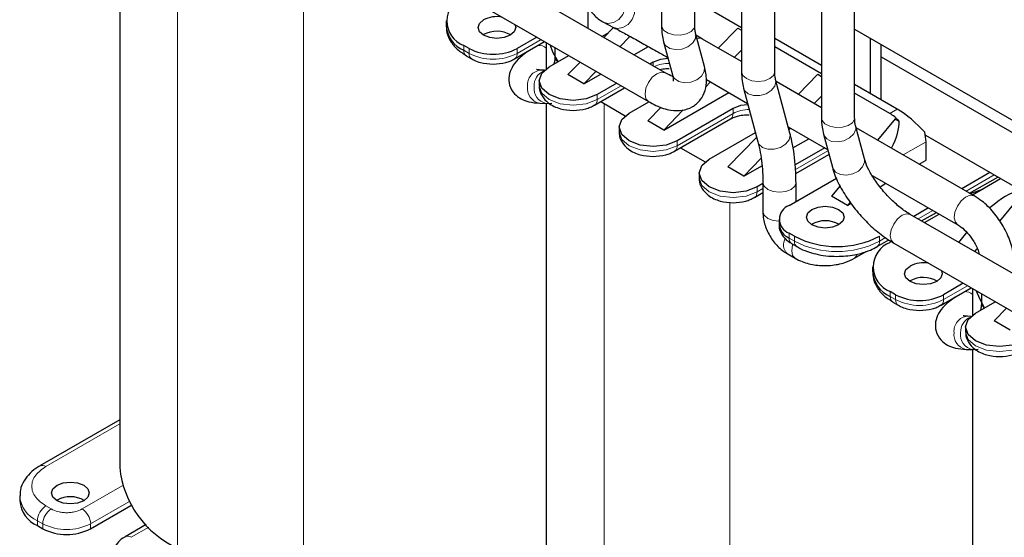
# Model space of a CAD drawing. Header units: millimetres. Extents: x 5 to 418, y 2 to 292.
# Tile 21 of 36: x 254 to 280, y 94 to 108. Entities that reach past the tile are written whole.
import ezdxf

# ---------------------------------------------------------------- set-up
doc = ezdxf.new("R2010")
doc.units = ezdxf.units.MM

msp = doc.modelspace()

# ---------------------------------------------------------------- linework, layer by layer
at = {"color": 7, "linetype": 'Continuous', "lineweight": 25}
for p, q in [((256.259, 111.9879), (256.259, 95.8003)), ((270.6332, 111.041), (270.6332, 107.5194)), ((270.7275, 106.2672), (263.0907, 110.6758)), ((271.5132, 107.5194), (271.5132, 110.533)), ((262.6508, 109.9137), (270.2875, 105.5051)), ((272.7545, 109.8164), (272.7545, 106.2948)), ((273.6345, 106.2948), (273.6345, 109.3084)), ((275.7558, 105.0702), (275.7558, 109.3823)), ((274.8758, 109.049), (274.8758, 105.0702)), ((272.7545, 107.4628), (271.5132, 108.1794)), ((268.6848, 107.4465), (268.6848, 108.1047)), ((264.9194, 107.6495), (264.9194, 107.5188)), ((269.0943, 107.6133), (269.3434, 107.4813)), ((269.362, 107.4714), (269.103, 107.205)), ((272.6571, 107.4537), (272.1396, 106.9216)), ((272.6571, 107.4537), (272.7545, 107.3975)), ((275.7558, 107.4286), (281.693, 104.0011)), ((265.9113, 107.282), (265.8978, 107.2739)), ((266.736, 106.6376), (267.5309, 107.0965)), ((267.324, 107.2159), (266.8023, 106.9147)), ((269.0526, 107.2341), (269.232, 107.3377)), ((269.7959, 107.2364), (269.5273, 106.9601)), ((271.7715, 106.44), (271.5367, 107.3176)), ((272.7545, 106.5667), (271.7174, 107.1654)), ((274.8758, 106.4668), (273.6345, 107.1834)), ((276.1785, 105.7148), (276.1785, 107.1846)), ((265.5295, 106.9147), (265.388, 106.9963)), ((267.5727, 107.0724), (267.5727, 106.3734)), ((267.8048, 106.9384), (267.8048, 106.7032)), ((269.9011, 106.7443), (270.2846, 106.9656)), ((270.6866, 107.0902), (270.9214, 106.2126)), ((272.5639, 106.6767), (272.7545, 106.8727)), ((274.8758, 106.2382), (273.6345, 106.9548)), ((276.4613, 105.5515), (276.4613, 107.0213)), ((265.4543, 106.7192), (265.5957, 106.6376)), ((266.7227, 106.6311), (266.7343, 106.6366)), ((267.6508, 106.4249), (268.1725, 106.7261)), ((276.4613, 106.6945), (281.8353, 103.5922)), ((267.5307, 106.3389), (267.4346, 106.3427)), ((268.4701, 106.5543), (268.1458, 106.2208)), ((270.4085, 106.5473), (270.3254, 106.4994)), ((267.3872, 106.0575), (267.3872, 105.9268)), ((268.57, 105.9758), (268.1458, 106.2208)), ((268.8944, 106.3094), (268.57, 105.9758)), ((268.57, 105.9758), (269.0211, 106.2362)), ((271.8219, 106.089), (272.9173, 105.4566)), ((274.0391, 104.6685), (273.658, 106.093)), ((274.261, 105.697), (274.7784, 106.2291)), ((274.7784, 106.2291), (274.8758, 106.1729)), ((268.8573, 105.4129), (269.6522, 105.8719)), ((269.4453, 105.9913), (268.9236, 105.6901)), ((271.7983, 105.8894), (271.931, 106.026)), ((272.8079, 105.8656), (273.1889, 104.4411)), ((274.8758, 105.3421), (273.6732, 106.0364)), ((276.8856, 105.3066), (275.7558, 105.9588)), ((270.6913, 104.7512), (272.4153, 105.7464)), ((274.6852, 105.4521), (274.8758, 105.6481)), ((276.6876, 105.1923), (275.7558, 105.7302)), ((267.4004, 105.4633), (267.5745, 105.4566)), ((267.5727, 105.4566), (267.5727, 89.2691)), ((267.5745, 105.4566), (267.7188, 105.4663)), ((268.844, 105.4064), (268.8556, 105.412)), ((269.0184, 105.5059), (269.1074, 105.4532)), ((269.1074, 105.4532), (269.669, 105.129)), ((269.7721, 105.2003), (270.2942, 105.5017)), ((270.6213, 105.3604), (270.2671, 104.9961)), ((270.6913, 104.7512), (271.2111, 105.2856)), ((272.5298, 105.3227), (271.0449, 104.4655)), ((270.9786, 104.1883), (272.4635, 105.0456)), ((276.829, 105.0453), (276.3662, 104.4817)), ((276.829, 105.0453), (276.9342, 104.9846)), ((269.5085, 104.8329), (269.5085, 104.7022)), ((270.6913, 104.7512), (270.2671, 104.9961)), ((273.9946, 104.8347), (275.0386, 104.232)), ((274.0141, 104.762), (274.0524, 104.8013)), ((276.0141, 103.9908), (275.7793, 104.8684)), ((278.9299, 103.0017), (275.7945, 104.8117)), ((271.8934, 103.9756), (273.1235, 104.6857)), ((272.3884, 103.7715), (273.1567, 104.5616)), ((274.1148, 104.2783), (274.5366, 104.5218)), ((274.9292, 104.641), (275.164, 103.7634)), ((277.6313, 104.6147), (280.1019, 103.1885)), ((271.1386, 104.2807), (271.7904, 103.9044)), ((274.9608, 104.2769), (274.1768, 103.8243)), ((277.6493, 103.9511), (277.6493, 104.4411)), ((272.8127, 103.5266), (273.2693, 103.9961)), ((274.1923, 103.5943), (275.0732, 104.1028)), ((272.8127, 103.5266), (272.3884, 103.7715)), ((272.8127, 103.5266), (273.2898, 103.8021)), ((277.4673, 103.8461), (277.6493, 103.9511)), ((271.6298, 103.6083), (271.6298, 103.4776)), ((274.0147, 102.751), (275.2706, 103.476)), ((276.2212, 103.5493), (278.49, 102.2396)), ((276.2244, 103.5474), (276.2232, 103.546)), ((279.3464, 103.6246), (278.5986, 103.1929)), ((278.8055, 103.0735), (279.5533, 103.5052)), ((278.8815, 103.0297), (279.6292, 103.4613)), ((273.3202, 103.3298), (273.1662, 103.2409)), ((273.3202, 103.3552), (273.3202, 102.5877)), ((274.2002, 102.8581), (274.2002, 103.3552)), ((275.3707, 103.2694), (275.1461, 102.9959)), ((276.4302, 103.2474), (276.5872, 103.338)), ((278.8228, 103.0635), (279.1534, 103.1866)), ((273.0999, 102.9637), (273.3202, 103.0909)), ((275.5704, 102.751), (275.1461, 102.9959)), ((279.6034, 102.3312), (280.2231, 103.0859)), ((275.639, 102.8346), (275.5704, 102.751)), ((275.5704, 102.751), (275.6603, 102.8029)), ((277.7186, 102.6849), (277.3258, 102.4581)), ((284.8696, 98.1032), (277.2329, 102.5118)), ((277.5327, 102.3387), (277.9255, 102.5654)), ((277.6086, 102.2949), (278.0014, 102.5216)), ((273.7511, 102.3836), (273.7511, 102.253)), ((274.1562, 101.9346), (274.0147, 102.0163)), ((278.5173, 101.7703), (278.7336, 102.0336)), ((274.081, 101.7391), (274.2225, 101.6575)), ((276.343, 101.6525), (276.3509, 101.6565)), ((276.3526, 101.6575), (276.6614, 101.8357)), ((276.7929, 101.7496), (284.4296, 97.341)), ((273.9645, 101.4718), (274.1766, 101.3493)), ((275.7479, 101.3493), (276.0592, 101.529)), ((278.9416, 101.5253), (279.0056, 101.6032)), ((276.2331, 101.1182), (276.2331, 100.9876)), ((277.225, 100.7508), (277.2115, 100.7426)), ((278.0497, 100.1063), (278.8446, 100.5652)), ((278.6377, 100.6846), (278.116, 100.3834)), ((276.8432, 100.3834), (276.7017, 100.4651)), ((278.8864, 100.5411), (278.8864, 99.8421)), ((279.1185, 100.4071), (279.1185, 100.1719)), ((276.768, 100.1879), (276.9095, 100.1063)), ((278.0364, 100.0998), (278.048, 100.1053)), ((278.9645, 99.8936), (279.4862, 100.1948)), ((278.8444, 99.8077), (278.7483, 99.8114)), ((279.7838, 100.023), (279.4595, 99.6895)), ((278.7009, 99.5262), (278.7009, 99.3956)), ((279.8837, 99.4446), (279.4595, 99.6895)), ((278.7141, 98.9321), (278.8882, 98.9253)), ((278.8864, 98.9254), (278.8864, 82.7378)), ((278.8882, 98.9253), (279.0325, 98.9351)), ((256.259, 97.0635), (254.1406, 95.8407)), ((253.6057, 95.041), (253.6057, 94.9104)), ((254.5976, 94.9349), (254.584, 94.9267)), ((255.4885, 94.1756), (256.558, 94.793)), ((256.5612, 94.7878), (256.5502, 94.7885)), ((254.0743, 94.2573), (254.2158, 94.1756)), ((256.9629, 94.2859), (256.4034, 93.9629))]:
    msp.add_line(p, q, dxfattribs=at)
at = {"color": 7, "linetype": 'Continuous', "lineweight": 18}
for p, q in [((257.7937, 111.9845), (257.7937, 93.6613)), ((261.1313, 109.3654), (261.1313, 91.7346)), ((267.4372, 107.1506), (266.8023, 106.7841)), ((265.388, 106.8657), (265.388, 106.9963)), ((265.5295, 106.7841), (265.388, 106.8657)), ((265.5295, 106.7841), (265.5295, 106.9147)), ((266.8023, 106.7841), (266.8023, 106.9147)), ((270.4085, 106.5473), (270.4085, 106.4514)), ((269.5585, 105.926), (268.9236, 105.5594)), ((268.9236, 105.5594), (268.9236, 105.6901)), ((269.1074, 105.4532), (269.1074, 87.1301)), ((272.5298, 105.3227), (272.5298, 105.1921)), ((276.8856, 105.3066), (276.6876, 105.1923)), ((272.5298, 105.1921), (271.0449, 104.3348)), ((271.0449, 104.3348), (271.0449, 104.4655)), ((277.6493, 104.4411), (277.0429, 104.091)), ((275.0481, 104.1966), (274.1888, 103.7006)), ((279.4595, 103.5593), (278.7118, 103.1276)), ((273.1662, 103.1102), (273.1662, 103.2409)), ((273.3202, 103.1991), (273.1662, 103.1102)), ((272.445, 102.8341), (272.445, 85.2033)), ((277.8317, 102.6196), (277.4389, 102.3928)), ((274.0147, 101.8856), (274.0147, 102.0163)), ((274.1562, 101.804), (274.0147, 101.8856)), ((274.1562, 101.804), (274.1562, 101.9346)), ((276.4189, 101.804), (276.4189, 101.9346)), ((276.5781, 101.8959), (276.4189, 101.804)), ((278.7509, 100.6193), (278.116, 100.2528)), ((276.7017, 100.3344), (276.7017, 100.4651)), ((276.8432, 100.2528), (276.7017, 100.3344)), ((276.8432, 100.2528), (276.8432, 100.3834)), ((278.116, 100.2528), (278.116, 100.3834)), ((256.259, 96.9553), (254.3006, 95.8248)), ((255.2623, 94.6982), (256.3274, 95.3131)), ((255.4885, 94.3063), (256.5013, 94.8909)), ((254.3006, 94.7798), (254.442, 94.6982)), ((254.0743, 94.3879), (254.2158, 94.3063)), ((254.0743, 94.3879), (254.0743, 94.2573)), ((254.2158, 94.3063), (254.2158, 94.1756)), ((255.4885, 94.1756), (255.4885, 94.3063)), ((257.0329, 94.2181), (256.5633, 93.9471))]:
    msp.add_line(p, q, dxfattribs=at)
at = {"color": 7, "linetype": 'Continuous', "lineweight": 18, "flags": 128}
for points in [[(269.0965, 107.6121), (269.2121, 107.5795), (269.3596, 107.6007), (269.4981, 107.683), (269.6065, 107.8139), (269.6682, 107.9734), (269.674, 108.1373), (269.6228, 108.2807), (269.5225, 108.3816), (269.5051, 108.3915)], [(269.3436, 107.4812), (269.4612, 107.4475), (269.6087, 107.4687), (269.7472, 107.551), (269.8556, 107.6819), (269.9173, 107.8414), (269.9231, 108.0054), (269.8719, 108.1487), (269.7717, 108.2496), (269.7558, 108.2587)], [(270.6332, 107.5194), (270.637, 107.4862), (270.6922, 107.3923), (270.8054, 107.3179), (270.9594, 107.274), (271.1308, 107.2676), (271.2933, 107.2995), (271.4223, 107.3649), (271.4982, 107.4538), (271.5132, 107.5194)], [(270.6866, 107.0901), (270.7409, 106.993), (270.8544, 106.9163), (271.007, 106.8834), (271.1756, 106.8993), (271.3345, 106.9615), (271.4594, 107.0607), (271.5314, 107.1817), (271.5395, 107.306), (271.5371, 107.3161)], [(267.8048, 106.7032), (267.8313, 106.6163), (267.8828, 106.5588)], [(270.9214, 106.2126), (270.9756, 106.1154), (271.0892, 106.0387), (271.2418, 106.0058), (271.4104, 106.0217), (271.5693, 106.0839), (271.6942, 106.1831), (271.7662, 106.304), (271.7742, 106.4284), (271.7715, 106.44)], [(270.7257, 106.2683), (270.6266, 106.2868), (270.5075, 106.2455), (270.3884, 106.1494), (270.2875, 106.0132), (270.22, 105.8577), (270.1964, 105.7066), (270.22, 105.5828), (270.2875, 105.5051), (270.2876, 105.5051)], [(272.7545, 106.2948), (272.788, 106.1976), (272.8834, 106.1152), (273.0261, 106.0601), (273.1945, 106.0408), (273.3629, 106.0601), (273.5056, 106.1152), (273.601, 106.1976), (273.6345, 106.2948)], [(272.8078, 105.8658), (272.8362, 105.8019), (272.9324, 105.7129), (273.0743, 105.6645), (273.2404, 105.664), (273.4054, 105.7114), (273.5441, 105.7997), (273.6354, 105.9153), (273.6655, 106.0407), (273.6585, 106.091)], [(268.9236, 105.5594), (268.6316, 105.4468), (268.2872, 105.4073), (267.9428, 105.4468), (267.6508, 105.5594), (267.4557, 105.728), (267.3872, 105.9268)], [(274.8758, 105.0702), (274.8908, 105.0045), (274.9667, 104.9156), (275.0957, 104.8503), (275.2582, 104.8184), (275.4296, 104.8248), (275.5836, 104.8686), (275.6968, 104.9431), (275.752, 105.037), (275.7558, 105.0702)], [(274.9292, 104.6409), (274.9384, 104.6139), (275.0156, 104.5141), (275.1444, 104.4509), (275.3051, 104.434), (275.4733, 104.4659), (275.6234, 104.5418), (275.7325, 104.65), (275.7841, 104.7742), (275.7798, 104.8667)], [(271.0449, 104.3348), (270.7529, 104.2222), (270.4085, 104.1827), (270.0641, 104.2222), (269.7721, 104.3348), (269.577, 104.5034), (269.5085, 104.7022)], [(273.1889, 104.4411), (273.2173, 104.3774), (273.3134, 104.2884), (273.4554, 104.24), (273.6215, 104.2394), (273.7864, 104.2869), (273.9251, 104.3752), (274.0165, 104.4908), (274.0465, 104.6162), (274.0391, 104.6685)], [(275.164, 103.7634), (275.1732, 103.7363), (275.2504, 103.6365), (275.3791, 103.5733), (275.5399, 103.5564), (275.7081, 103.5883), (275.8582, 103.6641), (275.9673, 103.7724), (276.0188, 103.8966), (276.0141, 103.9908)], [(273.1662, 103.1102), (272.8742, 102.9976), (272.5298, 102.958), (272.1854, 102.9976), (271.8934, 103.1102), (271.6983, 103.2788), (271.6298, 103.4776)], [(273.3202, 103.3538), (273.3537, 103.258), (273.4491, 103.1756), (273.5918, 103.1205), (273.7602, 103.1012), (273.9286, 103.1205), (274.0713, 103.1756), (274.1667, 103.258), (274.2002, 103.3552), (274.2002, 103.3553)], [(278.4869, 102.2414), (278.428, 102.306), (278.3991, 102.4255), (278.4176, 102.5747), (278.4805, 102.7309), (278.5784, 102.8703), (278.6964, 102.9717), (278.8163, 103.0197), (278.9201, 103.0069), (278.93, 103.0017)], [(273.3202, 102.5877), (273.3537, 102.4905), (273.4491, 102.4081), (273.5918, 102.353), (273.7511, 102.3337)], [(276.7929, 101.7496), (276.7929, 101.7497), (276.7254, 101.8273), (276.7017, 101.9511), (276.7254, 102.1023), (276.7929, 102.2577), (276.8938, 102.3939), (277.0129, 102.49), (277.1319, 102.5314), (277.2329, 102.5118)], [(274.1765, 101.3493), (274.1091, 101.4269), (274.0855, 101.5507), (274.1091, 101.7019), (274.1147, 101.7197)], [(275.748, 101.3493), (275.8154, 101.4269), (275.8263, 101.4562)], [(279.1185, 100.1719), (279.145, 100.0851), (279.1965, 100.0275)], [(280.2373, 99.0282), (279.9453, 98.9156), (279.6009, 98.876), (279.2565, 98.9156), (278.9645, 99.0282), (278.7694, 99.1967), (278.7009, 99.3956)]]:
    msp.add_lwpolyline(points, dxfattribs=at)
at = {"color": 7, "linetype": 'Continuous', "lineweight": 25, "flags": 128}
for points in [[(266.7452, 107.5501), (266.7649, 107.4699), (266.7268, 107.3594), (266.6184, 107.2658), (266.4562, 107.2032), (266.2649, 107.1812), (266.0735, 107.2032), (265.9113, 107.2658), (265.8029, 107.3594), (265.7649, 107.4699), (265.8029, 107.5803), (265.9113, 107.674), (265.9113, 107.674)], [(267.6682, 107.0172), (267.7512, 106.8093), (267.8866, 106.561)], [(270.8048, 106.6484), (270.6032, 106.6224), (270.4085, 106.5473)], [(268.9236, 105.6901), (268.6316, 105.5775), (268.2872, 105.5379), (267.9428, 105.5775), (267.6508, 105.6901), (267.4557, 105.8587), (267.3872, 106.0575), (267.4557, 106.2563), (267.6508, 106.4249)], [(272.9261, 105.4238), (272.7245, 105.3978), (272.5298, 105.3227)], [(271.0449, 104.4655), (270.7529, 104.3529), (270.4085, 104.3133), (270.0641, 104.3529), (269.7721, 104.4655), (269.577, 104.634), (269.5085, 104.8329), (269.577, 105.0317), (269.7721, 105.2003)], [(272.4635, 105.0456), (272.4635, 105.0456), (272.4679, 105.0482)], [(273.1662, 103.2409), (272.8742, 103.1282), (272.5298, 103.0887), (272.1854, 103.1282), (271.8934, 103.2409), (271.6983, 103.4094), (271.6298, 103.6083), (271.6983, 103.8071), (271.8934, 103.9756)], [(275.33, 102.2367), (275.1678, 102.1741), (274.9764, 102.1521), (274.7851, 102.1741), (274.6229, 102.2367), (274.5145, 102.3303), (274.4764, 102.4408), (274.5145, 102.5513), (274.6229, 102.6449), (274.7851, 102.7075), (274.9764, 102.7294), (275.1678, 102.7075), (275.33, 102.6449), (275.4383, 102.5513), (275.4764, 102.4408), (275.4383, 102.3303), (275.33, 102.2367)], [(278.0589, 101.0188), (278.0786, 100.9386), (278.0405, 100.8281), (277.9321, 100.7345), (277.7699, 100.6719), (277.5786, 100.65), (277.3872, 100.6719), (277.225, 100.7345), (277.1166, 100.8281), (277.0786, 100.9386), (277.1166, 101.0491), (277.225, 101.1427), (277.225, 101.1427)], [(278.9819, 100.4859), (279.0649, 100.278), (279.2003, 100.0297)], [(280.2373, 99.1588), (279.9453, 99.0462), (279.6009, 99.0067), (279.2565, 99.0462), (278.9645, 99.1588), (278.7694, 99.3274), (278.7009, 99.5262), (278.7694, 99.725), (278.9645, 99.8936)], [(254.5976, 95.3268), (254.7598, 95.3894), (254.9511, 95.4114), (255.1425, 95.3894), (255.3047, 95.3268), (255.4131, 95.2332), (255.4511, 95.1227), (255.4131, 95.0122), (255.3047, 94.9186), (255.1425, 94.856), (254.9511, 94.8341), (254.7598, 94.856), (254.5976, 94.9186), (254.4892, 95.0122), (254.4511, 95.1227), (254.4892, 95.2332), (254.5976, 95.3268)]]:
    msp.add_lwpolyline(points, dxfattribs=at)
at = {"color": 7, "linetype": 'Continuous', "lineweight": 25}
for centre, radius, start, end in [((265.6359, 107.6495), 0.6986, 110.78342, 249.21658), ((266.2658, 106.9819), 0.7775, 79.77713, 117.12459), ((265.68, 107.5683), 0.7609, 182.29377, 247.43531), ((266.2643, 106.6253), 0.7456, 60.45053, 118.25641), ((266.1659, 108.1429), 1.3833, 242.60967, 297.39033), ((276.172, 104.3298), 1.0048, 40.66492, 59.12634), ((276.6937, 104.4311), 0.9556, 0.59619, 15.73941), ((274.1542, 102.3836), 0.393, 110.78342, 249.21658), ((274.2016, 102.2979), 0.4526, 185.6948, 245.62534), ((274.9764, 101.6205), 0.7243, 59.54613, 120.45387), ((275.2875, 104.1182), 2.4592, 242.60967, 297.39033), ((276.9496, 101.1182), 0.6986, 110.78342, 249.21658), ((277.5795, 100.4507), 0.7775, 79.77713, 117.12459), ((276.9937, 101.0371), 0.7609, 182.29377, 247.43531), ((277.578, 100.094), 0.7456, 60.45053, 118.25641), ((277.4796, 101.6117), 1.3833, 242.60967, 297.39033), ((258.8783, 96.0596), 2.6321, 185.65338, 245.66676), ((254.4064, 94.9902), 0.8047, 185.6948, 245.62534), ((254.9506, 94.2782), 0.7456, 60.45053, 118.25641), ((254.8521, 95.4038), 1.3833, 242.60967, 297.39033)]:
    msp.add_arc(centre, radius, start, end, dxfattribs=at)
at = {"color": 7, "linetype": 'Continuous', "lineweight": 18}
for centre, radius, start, end in [((271.6325, 107.0038), 0.1825, 62.2664, 108.57231), ((265.5448, 106.8484), 0.1578, 173.70115, 234.98667), ((267.3763, 106.6976), 0.2984, 48.8407, 93.94174), ((265.6857, 106.7666), 0.1572, 173.63423, 235.72222), ((266.1659, 108.0123), 1.3833, 242.60967, 297.39033), ((266.6462, 106.7666), 0.1571, 304.11927, 6.38009), ((267.4709, 105.9513), 0.3931, 95.29648, 186.03996), ((267.6833, 105.9271), 0.43, 113.46835, 183.19051), ((270.826, 105.5953), 0.9229, 89.15675, 114.75213), ((267.4729, 105.8536), 0.397, 171.8517, 259.47758), ((267.6469, 105.8469), 0.3969, 171.84801, 259.51592), ((268.7675, 105.542), 0.1571, 304.11927, 6.38009), ((272.9463, 104.3888), 0.9049, 89.07357, 117.40483), ((272.3675, 105.1767), 0.163, 307.98996, 5.41773), ((270.893, 104.3154), 0.1532, 303.65828, 7.29567), ((273.0101, 103.0928), 0.1571, 304.11927, 6.38009), ((274.203, 101.7069), 0.335, 148.87689, 224.59181), ((274.1715, 101.8683), 0.1578, 173.70115, 234.98667), ((274.3123, 101.7865), 0.1571, 173.6311, 235.75675), ((275.2875, 103.9875), 2.4592, 242.60967, 297.39033), ((276.2628, 101.7865), 0.157, 304.11038, 6.3809), ((276.8585, 100.3171), 0.1578, 173.70115, 234.98667), ((278.69, 100.1664), 0.2984, 48.8407, 93.94174), ((276.9994, 100.2354), 0.1572, 173.63423, 235.72222), ((277.4796, 101.481), 1.3833, 242.60967, 297.39033), ((277.9599, 100.2353), 0.1571, 304.11927, 6.38009), ((278.7846, 99.42), 0.3931, 95.29648, 186.03996), ((278.997, 99.3958), 0.43, 113.46835, 183.19051), ((278.7866, 99.3224), 0.397, 171.8517, 259.47758), ((278.9606, 99.3156), 0.3969, 171.84801, 259.51592), ((254.2066, 95.6932), 0.1617, 54.4608, 113.41254), ((254.3892, 95.1076), 0.7856, 184.25228, 246.37293), ((254.5656, 94.3655), 0.4918, 122.60548, 177.39452), ((254.707, 94.2839), 0.4918, 122.60548, 177.39452), ((254.9973, 94.2839), 0.4918, 2.60548, 57.39452), ((254.8521, 95.5345), 1.3833, 242.60967, 297.39033), ((256.4693, 93.8155), 0.1617, 54.46003, 113.4213)]:
    msp.add_arc(centre, radius, start, end, dxfattribs=at)
at = {"color": 7, "linetype": 'Continuous', "lineweight": 25}
for centre, major_axis, ratio, start_param, end_param in [((277.1902, 104.8292), (0.6282, -0.5581), 0.2415771, 1.0629477, 2.276173), ((275.7697, 104.0091), (1.0613, 1.2125), 0.398878, 5.2537369, 5.9109715), ((279.4466, 101.8865), (1.0613, 1.2125), 0.398878, 0.5298398, 1.2252519)]:
    msp.add_ellipse(centre, major_axis=major_axis, ratio=ratio, start_param=start_param, end_param=end_param, dxfattribs=at)
for points, knots in [([(268.5119, 108.744), (268.5149, 108.6633), (268.5231, 108.4491), (268.6083, 108.1365), (268.7896, 107.8356), (268.9739, 107.6792), (269.0822, 107.6199), (269.0943, 107.6133)], [0, 0, 0, 0, 0.1703713, 0.4516034, 0.7143831, 0.9680528, 1, 1, 1, 1]), ([(264.933, 107.543), (264.929, 107.4949), (264.9171, 107.3501), (265.0171, 107.1191), (265.1961, 106.8875), (265.3723, 106.7757), (265.4575, 106.7216)], [0, 0, 0, 0, 0.1446654, 0.4352371, 0.7269028, 1, 1, 1, 1]), ([(269.3434, 107.4813), (269.3841, 107.4596), (269.5021, 107.3968), (269.7596, 107.2568), (270.1151, 107.0606), (270.475, 106.8598), (270.6988, 106.7332), (270.7969, 106.6776)], [0, 0, 0, 0, 0.1213521, 0.3514296, 0.584002, 0.8175748, 1, 1, 1, 1]), ([(270.6332, 107.5194), (270.6357, 107.4384), (270.6403, 107.2902), (270.6722, 107.1526), (270.6866, 107.0902)], [0, 0, 0, 0, 0.5468978, 1, 1, 1, 1]), ([(271.5367, 107.3176), (271.5295, 107.3492), (271.5164, 107.4066), (271.5142, 107.4844), (271.5132, 107.5194)], [0, 0, 0, 0, 0.5495968, 1, 1, 1, 1]), ([(271.7174, 107.1654), (271.6627, 107.197), (271.6016, 107.2323), (271.5303, 107.2728), (271.5229, 107.2771)], [0, 0, 0, 0, 0.8953109, 1, 1, 1, 1]), ([(267.1089, 106.8528), (267.0103, 106.7801), (266.8314, 106.6482), (266.666, 106.4368), (266.5737, 106.1999), (266.5836, 105.9342), (266.7153, 105.7053), (266.9107, 105.5643), (267.131, 105.4854), (267.3041, 105.4712), (267.4004, 105.4633)], [0, 0, 0, 0, 0.1684735, 0.3057349, 0.4165345, 0.5257689, 0.6428954, 0.7466065, 0.8589221, 1, 1, 1, 1]), ([(265.5992, 106.6408), (265.619, 106.6281), (265.6869, 106.5845), (265.8729, 106.5201), (266.0509, 106.5058), (266.1659, 106.4966)], [0, 0, 0, 0, 0.12758522, 0.43638255, 1, 1, 1, 1]), ([(266.1659, 106.4966), (266.2803, 106.5053), (266.4389, 106.5173), (266.6253, 106.5785), (266.696, 106.6201), (266.7321, 106.6414)], [0, 0, 0, 0, 0.5596522, 0.7752999, 1, 1, 1, 1]), ([(267.8048, 106.7032), (267.8035, 106.6595), (267.8008, 106.5705), (267.7822, 106.5206), (267.7728, 106.4953)], [0, 0, 0, 0, 0.4920393, 1, 1, 1, 1]), ([(267.4346, 106.3427), (267.402, 106.3453), (267.3331, 106.3508), (267.3224, 106.3551), (267.3167, 106.3574)], [0, 0, 0, 0, 0.4723303, 1, 1, 1, 1]), ([(270.2875, 105.5051), (270.3535, 105.4694), (270.5523, 105.3619), (270.849, 105.2679), (271.1751, 105.2577), (271.4557, 105.3492), (271.6772, 105.5416), (271.8013, 105.7999), (271.8408, 106.1013), (271.7964, 106.3182), (271.7715, 106.44)], [0, 0, 0, 0, 0.0833335, 0.2512159, 0.3803499, 0.4977275, 0.6135114, 0.7314921, 0.8491704, 1, 1, 1, 1]), ([(270.5754, 106.3551), (270.58, 106.3563), (270.6329, 106.3707), (270.7225, 106.3803), (270.8053, 106.3822), (270.8328, 106.3829)], [0, 0, 0, 0, 0.0610453, 0.6889164, 1, 1, 1, 1]), ([(270.9293, 106.1735), (270.924, 106.1748), (270.8808, 106.1852), (270.7991, 106.2289), (270.7275, 106.2672)], [0, 0, 0, 0, 0.1237258, 1, 1, 1, 1]), ([(270.9214, 106.2126), (270.9295, 106.1803), (270.9515, 106.0923), (270.9333, 106.0348), (270.9425, 106.0507), (270.9427, 106.0511)], [0, 0, 0, 0, 0.3602192, 0.9813175, 1, 1, 1, 1]), ([(272.7545, 106.2948), (272.757, 106.2138), (272.7616, 106.0656), (272.7935, 105.928), (272.8079, 105.8656)], [0, 0, 0, 0, 0.5469312, 1, 1, 1, 1]), ([(273.658, 106.093), (273.6508, 106.1246), (273.6377, 106.182), (273.6355, 106.2598), (273.6345, 106.2948)], [0, 0, 0, 0, 0.54962979, 1, 1, 1, 1]), ([(267.3951, 105.9269), (267.3927, 105.9102), (267.3792, 105.8162), (267.4559, 105.6429), (267.6006, 105.4802), (267.7755, 105.3763), (267.9924, 105.2936), (268.1715, 105.2805), (268.2872, 105.272)], [0, 0, 0, 0, 0.04299165, 0.24179582, 0.45127211, 0.59949249, 0.74125493, 1, 1, 1, 1]), ([(268.2872, 105.272), (268.4016, 105.2807), (268.5602, 105.2927), (268.7466, 105.3539), (268.8173, 105.3955), (268.8534, 105.4167)], [0, 0, 0, 0, 0.5596522, 0.7752999, 1, 1, 1, 1]), ([(272.4689, 105.0461), (272.4761, 105.051), (272.5061, 105.0714), (272.591, 105.1043), (272.7178, 105.1387), (272.8435, 105.1561), (272.9266, 105.1577), (272.9541, 105.1582)], [0, 0, 0, 0, 0.0779791, 0.3244945, 0.5607435, 0.8544706, 1, 1, 1, 1]), ([(274.8758, 105.0702), (274.8783, 104.9891), (274.883, 104.841), (274.9148, 104.7033), (274.9292, 104.641)], [0, 0, 0, 0, 0.5468978, 1, 1, 1, 1]), ([(275.7793, 104.8684), (275.7721, 104.8999), (275.7591, 104.9573), (275.7568, 105.0352), (275.7558, 105.0702)], [0, 0, 0, 0, 0.5495968, 1, 1, 1, 1]), ([(269.5164, 104.7023), (269.514, 104.6856), (269.5006, 104.5915), (269.5772, 104.4182), (269.7219, 104.2556), (269.8968, 104.1517), (270.1138, 104.069), (270.2928, 104.0559), (270.4085, 104.0474)], [0, 0, 0, 0, 0.0429916, 0.2417958, 0.4512721, 0.5994925, 0.7412549, 1, 1, 1, 1]), ([(274.2002, 103.3552), (274.1975, 103.4869), (274.1899, 103.8679), (274.1298, 104.3047), (274.0571, 104.5963), (274.0391, 104.6685)], [0, 0, 0, 0, 0.2842285, 0.8226449, 1, 1, 1, 1]), ([(273.1889, 104.4411), (273.2113, 104.3477), (273.277, 104.0737), (273.316, 103.7031), (273.3194, 103.4206), (273.3202, 103.3552)], [0, 0, 0, 0, 0.2843493, 0.8342208, 1, 1, 1, 1]), ([(270.4085, 104.0474), (270.523, 104.0561), (270.6815, 104.0681), (270.8681, 104.1293), (270.9388, 104.171), (270.975, 104.1923)], [0, 0, 0, 0, 0.5593237, 0.7748447, 1, 1, 1, 1]), ([(277.2329, 102.5118), (277.1883, 102.539), (277.0599, 102.6176), (276.8237, 102.8066), (276.5503, 103.0824), (276.3066, 103.3925), (276.1276, 103.6894), (276.0438, 103.8874), (276.0196, 103.9716), (276.0141, 103.9908)], [0, 0, 0, 0, 0.0912576, 0.2628498, 0.4396462, 0.6191218, 0.7971684, 0.9537599, 1, 1, 1, 1]), ([(275.164, 103.7634), (275.185, 103.6944), (275.2463, 103.4934), (275.4165, 103.1498), (275.6868, 102.7454), (276.01, 102.3676), (276.3613, 102.0409), (276.6271, 101.8476), (276.769, 101.7638), (276.7929, 101.7496)], [0, 0, 0, 0, 0.0945765, 0.2754927, 0.4515987, 0.624963, 0.7983314, 0.965965, 1, 1, 1, 1]), ([(271.6377, 103.4777), (271.6353, 103.461), (271.6219, 103.3669), (271.6985, 103.1936), (271.8433, 103.031), (272.0181, 102.9271), (272.2351, 102.8444), (272.4141, 102.8312), (272.5298, 102.8228)], [0, 0, 0, 0, 0.04299165, 0.24179582, 0.45127211, 0.59949249, 0.74125493, 1, 1, 1, 1]), ([(272.5298, 102.8228), (272.6443, 102.8315), (272.8028, 102.8435), (272.9893, 102.9047), (273.06, 102.9463), (273.096, 102.9675)], [0, 0, 0, 0, 0.55965224, 0.77529988, 1, 1, 1, 1]), ([(279.9985, 101.1509), (279.9953, 101.2262), (279.9865, 101.4362), (279.8949, 101.7953), (279.7079, 102.2054), (279.4478, 102.5765), (279.1791, 102.8428), (278.9968, 102.9591), (278.9299, 103.0017)], [0, 0, 0, 0, 0.1082011, 0.3021055, 0.4955563, 0.6894854, 0.8861192, 1, 1, 1, 1]), ([(273.3202, 102.5877), (273.324, 102.5219), (273.334, 102.3468), (273.4325, 102.056), (273.6203, 101.7543), (273.8123, 101.5664), (273.9338, 101.4908), (273.9645, 101.4718)], [0, 0, 0, 0, 0.1529164, 0.4073377, 0.6660803, 0.9157019, 1, 1, 1, 1]), ([(273.7586, 102.249), (273.7564, 102.2336), (273.7434, 102.1409), (273.8211, 101.9702), (273.9461, 101.82), (274.0525, 101.7603), (274.0844, 101.7424)], [0, 0, 0, 0, 0.0733796, 0.4433439, 0.8331685, 1, 1, 1, 1]), ([(278.49, 102.2396), (278.52, 102.2205), (278.6021, 102.1686), (278.7572, 102.0221), (278.9198, 101.7963), (279.0287, 101.589), (279.055, 101.4804), (279.0607, 101.4566)], [0, 0, 0, 0, 0.1409088, 0.3848628, 0.6481947, 0.9229087, 1, 1, 1, 1]), ([(274.2256, 101.6599), (274.235, 101.6531), (274.3138, 101.5957), (274.4861, 101.5316), (274.7321, 101.4559), (274.9959, 101.4083), (275.1875, 101.4016), (275.2875, 101.3982)], [0, 0, 0, 0, 0.03533047, 0.29770797, 0.50541574, 0.74173339, 1, 1, 1, 1]), ([(275.2875, 101.3982), (275.4434, 101.4059), (275.6592, 101.4167), (275.9527, 101.4865), (276.1607, 101.5542), (276.2924, 101.6282), (276.3493, 101.6601)], [0, 0, 0, 0, 0.40111622, 0.55522773, 0.80780474, 1, 1, 1, 1]), ([(274.1766, 101.3493), (274.2379, 101.3179), (274.4052, 101.2323), (274.7267, 101.1568), (275.1213, 101.1484), (275.4754, 101.2148), (275.6665, 101.3091), (275.7479, 101.3493)], [0, 0, 0, 0, 0.132622, 0.3616592, 0.59173719, 0.82598898, 1, 1, 1, 1]), ([(276.2467, 101.0118), (276.2427, 100.9636), (276.2308, 100.8188), (276.3308, 100.5879), (276.5098, 100.3562), (276.686, 100.2444), (276.7712, 100.1904)], [0, 0, 0, 0, 0.1446654, 0.4352371, 0.7269028, 1, 1, 1, 1]), ([(278.4226, 100.3216), (278.324, 100.2489), (278.1452, 100.1169), (277.9798, 99.9055), (277.8874, 99.6686), (277.8973, 99.403), (278.029, 99.174), (278.2244, 99.0331), (278.4447, 98.9542), (278.6178, 98.94), (278.7141, 98.9321)], [0, 0, 0, 0, 0.1684735, 0.30573494, 0.41653449, 0.52576889, 0.64289542, 0.74660646, 0.85892209, 1, 1, 1, 1]), ([(276.9129, 100.1096), (276.9327, 100.0968), (277.0006, 100.0533), (277.1866, 99.9888), (277.3646, 99.9746), (277.4796, 99.9654)], [0, 0, 0, 0, 0.1275852, 0.4363825, 1, 1, 1, 1]), ([(277.4796, 99.9654), (277.594, 99.974), (277.7526, 99.9861), (277.939, 100.0473), (278.0097, 100.0889), (278.0458, 100.1101)], [0, 0, 0, 0, 0.5596522, 0.7752999, 1, 1, 1, 1]), ([(279.1185, 100.1719), (279.1172, 100.1282), (279.1145, 100.0393), (279.0959, 99.9894), (279.0865, 99.964)], [0, 0, 0, 0, 0.4920393, 1, 1, 1, 1]), ([(278.7483, 99.8114), (278.7157, 99.814), (278.6468, 99.8195), (278.6361, 99.8238), (278.6304, 99.8261)], [0, 0, 0, 0, 0.47233029, 1, 1, 1, 1]), ([(278.7088, 99.3957), (278.7064, 99.379), (278.6929, 99.2849), (278.7696, 99.1116), (278.9143, 98.949), (279.0892, 98.8451), (279.3061, 98.7623), (279.4852, 98.7492), (279.6009, 98.7407)], [0, 0, 0, 0, 0.0429916, 0.2417958, 0.4512721, 0.5994925, 0.7412549, 1, 1, 1, 1]), ([(279.6009, 98.7407), (279.7153, 98.7494), (279.8739, 98.7614), (280.0603, 98.8226), (280.131, 98.8642), (280.1671, 98.8855)], [0, 0, 0, 0, 0.5596522, 0.7752999, 1, 1, 1, 1]), ([(254.144, 95.838), (254.1248, 95.8283), (254.0229, 95.7768), (253.8718, 95.649), (253.7094, 95.4482), (253.6135, 95.2393), (253.6175, 95.1016), (253.6189, 95.0509)], [0, 0, 0, 0, 0.05852838, 0.31123772, 0.57228502, 0.84289869, 1, 1, 1, 1]), ([(256.4073, 93.9591), (256.3853, 93.948), (256.3022, 93.9062), (256.1899, 93.7925), (256.0875, 93.6284), (256.0834, 93.5044), (256.0816, 93.451)], [0, 0, 0, 0, 0.1112263, 0.4198402, 0.7496472, 1, 1, 1, 1])]:
    msp.add_open_spline(points, degree=3, knots=knots, dxfattribs=at)
at = {"color": 7, "linetype": 'Continuous', "lineweight": 18}
for points, knots in [([(254.3006, 95.8248), (254.1989, 95.7521), (254.042, 95.6398), (253.9437, 95.453), (253.9167, 95.3024), (253.9437, 95.1517), (254.0419, 94.9648), (254.1989, 94.8525), (254.3006, 94.7798)], [0, 0, 0, 0, 0.2394429, 0.369668, 0.5, 0.630225, 0.7605571, 1, 1, 1, 1]), ([(254.442, 94.6982), (254.4991, 94.6716), (254.5872, 94.6305), (254.7339, 94.6048), (254.8521, 94.5977), (254.9704, 94.6048), (255.117, 94.6305), (255.2052, 94.6716), (255.2623, 94.6982)], [0, 0, 0, 0, 0.23944295, 0.36960338, 0.49999989, 0.63016043, 0.76055705, 1, 1, 1, 1])]:
    msp.add_open_spline(points, degree=3, knots=knots, dxfattribs=at)

doc.saveas('drawing.dxf')
